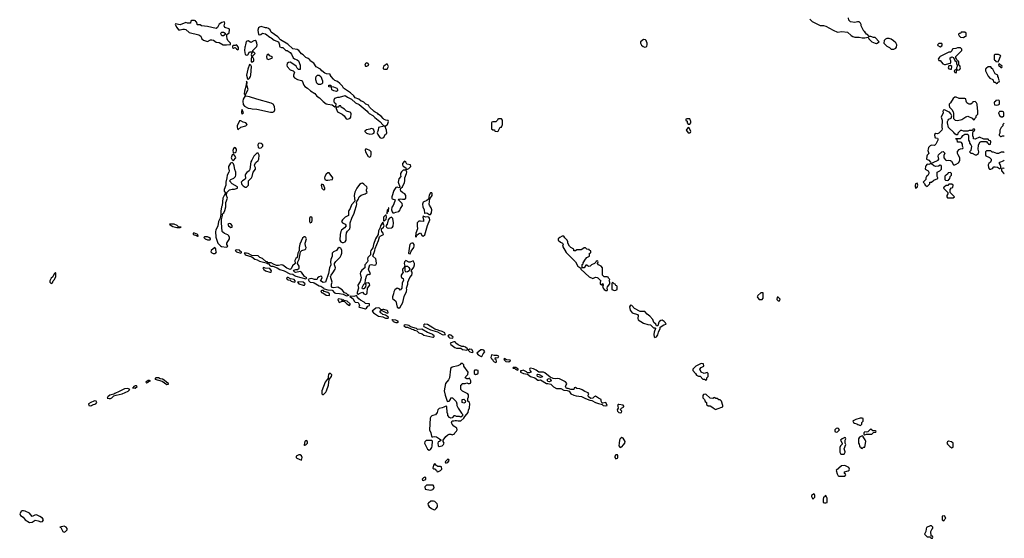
# Model space of a CAD drawing. Header units: inches. Extents: x 2380427 to 2580949, y 385907 to 546039.
# Tile 113 of 121: x 2554296 to 2567894, y 444114 to 451276. Entities that reach past the tile are written whole.
import ezdxf

# ---------------------------------------------------------------- set-up
doc = ezdxf.new("R2010")
doc.units = ezdxf.units.IN
doc.header["$MEASUREMENT"] = 0
for name, color, linetype in [('C5454', 7, 'Continuous'), ('C5455', 7, 'Continuous'), ('C5464', 7, 'Continuous'), ('C5465', 7, 'Continuous')]:
    doc.layers.add(name, color=color, linetype=linetype)

msp = doc.modelspace()

# ---------------------------------------------------------------- linework, layer by layer
at = {"layer": 'C5454', "color": 5, "elevation": 40}
for points in [[(2557358, 450000), (2557358, 449990), (2557370, 449972), (2557388, 449990), (2557384, 450000)], [(2557760, 450000), (2557770, 449998), (2557790, 449999), (2557792, 450000)], [(2558694, 450000), (2558751, 449970), (2558778, 449950), (2558807, 449907), (2558830, 449901), (2558862, 449918), (2558869, 449930), (2558875, 449975), (2558868, 449990), (2558859, 449999), (2558856, 450000)], [(2559106, 450000), (2559121, 449981), (2559172, 449952), (2559203, 449923), (2559272, 449872), (2559318, 449818), (2559330, 449811), (2559350, 449811), (2559370, 449822), (2559378, 449830), (2559388, 449870), (2559386, 449886), (2559351, 449889), (2559330, 449897), (2559314, 449910), (2559290, 449944), (2559250, 449969), (2559240, 449980), (2559206, 450000)], [(2560000, 446925), (2559991, 446931), (2559930, 446955), (2559850, 447001), (2559790, 446999), (2559775, 447010), (2559694, 447034), (2559671, 447051), (2559650, 447057), (2559620, 447060), (2559605, 447055), (2559602, 447050), (2559630, 447031), (2559650, 447028), (2559710, 447002), (2559737, 446997), (2559750, 446988), (2559779, 446979), (2559810, 446953), (2559856, 446936), (2559878, 446918), (2560000, 446894)], [(2560000, 447021), (2559963, 447043), (2559930, 447067), (2559890, 447073), (2559876, 447064), (2559871, 447050), (2559879, 447039), (2559970, 446991), (2560000, 446983)], [(2560000, 445809), (2559990, 445805), (2559972, 445790), (2559966, 445774), (2559954, 445614), (2559976, 445570), (2559984, 445524), (2559990, 445514), (2560000, 445516)], [(2560000, 444847), (2559913, 444847), (2559893, 444827), (2559894, 444794), (2559970, 444778), (2559990, 444782), (2560000, 444788)], [(2560000, 444628), (2559974, 444626), (2559941, 444600), (2559935, 444590), (2559939, 444570), (2559953, 444550), (2559984, 444524), (2560000, 444515)]]:
    msp.add_lwpolyline(points, dxfattribs=at)
for points in [[(2557330, 449878), (2557301, 449810), (2557298, 449790), (2557310, 449754), (2557348, 449790), (2557418, 449810), (2557438, 449830), (2557418, 449850), (2557381, 449861), (2557350, 449877)], [(2559150, 449774), (2559130, 449764), (2559084, 449756), (2559064, 449736), (2559062, 449730), (2559088, 449708), (2559130, 449695), (2559170, 449698), (2559188, 449710), (2559195, 449725), (2559182, 449762), (2559170, 449769)], [(2559330, 449806), (2559251, 449789), (2559246, 449750), (2559235, 449715), (2559243, 449690), (2559270, 449651), (2559290, 449638), (2559310, 449645), (2559325, 449655), (2559350, 449694), (2559362, 449698), (2559366, 449710), (2559362, 449750), (2559355, 449775), (2559342, 449802)], [(2557610, 449569), (2557596, 449564), (2557586, 449550), (2557591, 449511), (2557610, 449501), (2557630, 449505), (2557655, 449530), (2557655, 449550), (2557630, 449567)], [(2557270, 449509), (2557250, 449495), (2557239, 449470), (2557242, 449442), (2557250, 449436), (2557270, 449441), (2557284, 449450), (2557289, 449470), (2557289, 449490)], [(2557590, 449435), (2557570, 449434), (2557528, 449390), (2557504, 449336), (2557486, 449314), (2557473, 449207), (2557467, 449190), (2557434, 449166), (2557415, 449145), (2557410, 449130), (2557413, 449087), (2557408, 449072), (2557371, 449050), (2557356, 449030), (2557362, 449002), (2557381, 448981), (2557410, 448964), (2557430, 448965), (2557454, 448990), (2557455, 449050), (2557497, 449090), (2557507, 449110), (2557521, 449170), (2557552, 449210), (2557554, 449230), (2557542, 449250), (2557539, 449270), (2557556, 449304), (2557589, 449330), (2557598, 449350), (2557605, 449405)], [(2559090, 449488), (2559070, 449486), (2559065, 449475), (2559071, 449450), (2559108, 449388), (2559130, 449377), (2559145, 449390), (2559149, 449410), (2559148, 449450), (2559130, 449468)], [(2557230, 449304), (2557206, 449294), (2557182, 449250), (2557181, 449230), (2557191, 449189), (2557186, 449170), (2557161, 449130), (2557159, 449090), (2557141, 449030), (2557141, 448990), (2557121, 448930), (2557121, 448910), (2557132, 448890), (2557134, 448870), (2557123, 448857), (2557103, 448810), (2557091, 448710), (2557083, 448690), (2557072, 448632), (2557074, 448590), (2557065, 448535), (2557042, 448490), (2557034, 448430), (2557005, 448370), (2557001, 448350), (2557007, 448273), (2557031, 448190), (2557070, 448151), (2557083, 448143), (2557150, 448135), (2557162, 448138), (2557169, 448150), (2557159, 448170), (2557159, 448190), (2557192, 448248), (2557193, 448270), (2557184, 448290), (2557170, 448304), (2557125, 448325), (2557100, 448340), (2557093, 448353), (2557082, 448470), (2557082, 448518), (2557099, 448570), (2557095, 448590), (2557100, 448600), (2557114, 448610), (2557130, 448642), (2557141, 448690), (2557141, 448750), (2557164, 448810), (2557152, 448850), (2557159, 448890), (2557194, 448925), (2557230, 448935), (2557264, 448936), (2557306, 448950), (2557306, 448970), (2557230, 449007), (2557195, 449050), (2557212, 449068), (2557254, 449086), (2557275, 449110), (2557279, 449130), (2557279, 449170), (2557267, 449207), (2557260, 449260), (2557250, 449285)], [(2557250, 449418), (2557230, 449408), (2557216, 449370), (2557230, 449342), (2557250, 449331), (2557283, 449370), (2557272, 449392)], [(2559610, 449322), (2559581, 449290), (2559581, 449270), (2559590, 449252), (2559630, 449232), (2559633, 449213), (2559650, 449211), (2559670, 449223), (2559696, 449250), (2559694, 449270), (2559641, 449281), (2559628, 449310)], [(2558570, 449162), (2558550, 449161), (2558530, 449144), (2558508, 449110), (2558506, 449090), (2558511, 449071), (2558530, 449060), (2558550, 449059), (2558610, 449067), (2558618, 449070), (2558622, 449090)], [(2559630, 449206), (2559622, 449198), (2559590, 449197), (2559567, 449173), (2559556, 449150), (2559553, 449130), (2559558, 449110), (2559530, 449078), (2559522, 449030), (2559545, 448970), (2559540, 448960), (2559530, 448955), (2559510, 448962), (2559490, 448958), (2559465, 448915), (2559436, 448830), (2559436, 448810), (2559441, 448801), (2559482, 448790), (2559479, 448770), (2559454, 448710), (2559435, 448685), (2559433, 448650), (2559442, 448622), (2559451, 448611), (2559470, 448610), (2559490, 448620), (2559530, 448627), (2559549, 448650), (2559555, 448670), (2559584, 448710), (2559576, 448736), (2559539, 448779), (2559522, 448790), (2559530, 448798), (2559550, 448803), (2559584, 448796), (2559610, 448798), (2559628, 448812), (2559629, 448850), (2559614, 448870), (2559586, 448886), (2559561, 448910), (2559554, 448930), (2559558, 448950), (2559582, 448970), (2559611, 449029), (2559616, 449050), (2559617, 449090), (2559639, 449150), (2559641, 449170)], [(2558470, 449004), (2558461, 448990), (2558463, 448970), (2558471, 448950), (2558490, 448926), (2558509, 448931), (2558509, 448950), (2558490, 448997)], [(2559030, 449017), (2559010, 449015), (2558990, 448999), (2558950, 448950), (2558925, 448895), (2558916, 448850), (2558923, 448770), (2558880, 448720), (2558862, 448670), (2558841, 448639), (2558837, 448630), (2558839, 448570), (2558790, 448550), (2558752, 448510), (2558742, 448490), (2558752, 448472), (2558791, 448450), (2558803, 448430), (2558780, 448400), (2558739, 448370), (2558729, 448351), (2558721, 448310), (2558719, 448230), (2558729, 448209), (2558750, 448197), (2558770, 448197), (2558790, 448208), (2558804, 448230), (2558803, 448290), (2558808, 448332), (2558823, 448357), (2558857, 448390), (2558861, 448410), (2558861, 448470), (2558883, 448537), (2558917, 448603), (2558923, 448637), (2558949, 448710), (2558953, 448730), (2558949, 448751), (2558954, 448766), (2558970, 448791), (2558986, 448830), (2559010, 448855), (2559068, 448870), (2559095, 448890), (2559087, 448913), (2559086, 448930), (2559095, 448950), (2559089, 448970), (2559050, 449006)], [(2559987, 448887), (2559970, 448884), (2559950, 448854), (2559941, 448799), (2559921, 448780), (2559870, 448757), (2559860, 448730), (2559866, 448690), (2559884, 448650), (2559886, 448606), (2559890, 448602), (2559910, 448607), (2559930, 448604), (2559950, 448586), (2559970, 448587), (2559984, 448610), (2559987, 448650), (2559977, 448677), (2559954, 448714), (2559950, 448730), (2559960, 448800), (2559992, 448850), (2559992, 448872)], [(2559390, 448678), (2559385, 448655), (2559370, 448646), (2559365, 448605), (2559370, 448594), (2559376, 448624), (2559390, 448634), (2559396, 448676)], [(2558310, 448555), (2558299, 448530), (2558298, 448490), (2558310, 448472), (2558330, 448482), (2558336, 448504), (2558335, 448535), (2558330, 448548)], [(2559310, 448478), (2559281, 448430), (2559276, 448404), (2559250, 448358), (2559245, 448310), (2559210, 448249), (2559182, 448170), (2559173, 448127), (2559146, 448090), (2559139, 448070), (2559141, 448030), (2559106, 447990), (2559099, 447970), (2559104, 447950), (2559101, 447930), (2559063, 447890), (2559062, 447850), (2559023, 447817), (2559003, 447790), (2559000, 447770), (2559011, 447710), (2558999, 447661), (2558967, 447610), (2558974, 447570), (2558955, 447510), (2558957, 447497), (2558965, 447485), (2558970, 447485), (2558983, 447497), (2559030, 447512), (2559051, 447490), (2559070, 447482), (2559090, 447491), (2559096, 447504), (2559101, 447570), (2559132, 447610), (2559129, 447630), (2559110, 447644), (2559081, 447639), (2559072, 447628), (2559075, 447615), (2559071, 447589), (2559050, 447559), (2559030, 447558), (2559025, 447570), (2559029, 447589), (2559050, 447625), (2559069, 447631), (2559073, 447690), (2559090, 447750), (2559110, 447763), (2559130, 447758), (2559142, 447770), (2559121, 447801), (2559114, 447830), (2559130, 447892), (2559150, 447897), (2559195, 447885), (2559213, 447890), (2559224, 447910), (2559221, 447950), (2559213, 447973), (2559175, 448010), (2559202, 448090), (2559204, 448116), (2559250, 448225), (2559264, 448276), (2559274, 448286), (2559322, 448310), (2559314, 448330), (2559297, 448350), (2559293, 448370), (2559294, 448390), (2559319, 448410), (2559329, 448430), (2559319, 448450), (2559315, 448475)], [(2559350, 448578), (2559322, 448550), (2559319, 448519), (2559322, 448502), (2559330, 448492), (2559359, 448521), (2559364, 448550), (2559356, 448576)], [(2559430, 448549), (2559403, 448537), (2559386, 448514), (2559370, 448450), (2559355, 448430), (2559361, 448410), (2559370, 448403), (2559390, 448398), (2559430, 448402), (2559444, 448410), (2559454, 448425), (2559459, 448470), (2559451, 448531)], [(2559870, 448566), (2559865, 448550), (2559875, 448515), (2559872, 448488), (2559830, 448495), (2559810, 448492), (2559787, 448470), (2559784, 448430), (2559791, 448390), (2559768, 448330), (2559763, 448283), (2559770, 448272), (2559781, 448299), (2559802, 448318), (2559830, 448331), (2559850, 448299), (2559870, 448287), (2559893, 448307), (2559927, 448433), (2559959, 448510), (2559956, 448536), (2559947, 448547), (2559932, 448552), (2559907, 448547), (2559876, 448556)], [(2556366, 448454), (2556365, 448450), (2556370, 448442), (2556390, 448434), (2556410, 448419), (2556464, 448404), (2556510, 448406), (2556526, 448410), (2556490, 448416), (2556470, 448432), (2556430, 448452)], [(2557190, 448462), (2557181, 448459), (2557172, 448450), (2557178, 448430), (2557210, 448406), (2557229, 448411), (2557230, 448435), (2557210, 448456)], [(2556710, 448328), (2556694, 448326), (2556692, 448310), (2556737, 448297), (2556750, 448286), (2556766, 448290), (2556758, 448298), (2556755, 448310)], [(2556890, 448278), (2556850, 448277), (2556838, 448270), (2556858, 448250), (2556890, 448235), (2556923, 448237), (2556930, 448242), (2556933, 448247), (2556930, 448253), (2556909, 448270)], [(2558237, 448277), (2558223, 448277), (2558201, 448259), (2558164, 448176), (2558154, 448130), (2558157, 448083), (2558150, 448078), (2558136, 448050), (2558126, 447990), (2558110, 447977), (2558094, 447950), (2558101, 447910), (2558065, 447875), (2558043, 447837), (2558032, 447828), (2557985, 447845), (2557928, 447888), (2557910, 447892), (2557870, 447881), (2557843, 447883), (2557801, 447901), (2557770, 447919), (2557720, 447920), (2557718, 447930), (2557697, 447937), (2557650, 447978), (2557614, 447994), (2557590, 448015), (2557501, 448021), (2557450, 448049), (2557430, 448054), (2557394, 448050), (2557404, 448044), (2557410, 448027), (2557501, 448001), (2557543, 447970), (2557578, 447958), (2557610, 447939), (2557700, 447920), (2557710, 447914), (2557718, 447918), (2557714, 447910), (2557730, 447905), (2557755, 447875), (2557770, 447871), (2557794, 447874), (2557850, 447851), (2557890, 447824), (2557950, 447806), (2558025, 447765), (2558070, 447760), (2558090, 447745), (2558110, 447736), (2558250, 447698), (2558262, 447710), (2558229, 447729), (2558190, 447789), (2558170, 447797), (2558110, 447783), (2558095, 447790), (2558079, 447810), (2558084, 447816), (2558110, 447825), (2558132, 447828), (2558155, 447845), (2558156, 447870), (2558133, 447910), (2558137, 447930), (2558155, 447970), (2558174, 448070), (2558192, 448088), (2558238, 448102), (2558249, 448111), (2558254, 448130), (2558244, 448150), (2558237, 448190), (2558257, 448250), (2558250, 448269)], [(2556990, 448129), (2556939, 448090), (2556936, 448070), (2556950, 448055), (2556970, 448048), (2556990, 448047), (2557005, 448055), (2557014, 448070), (2557007, 448087), (2557005, 448110)], [(2557290, 448099), (2557272, 448090), (2557288, 448068), (2557350, 448054), (2557358, 448062), (2557358, 448070), (2557340, 448080), (2557331, 448091)], [(2558710, 448129), (2558690, 448115), (2558671, 448090), (2558630, 448070), (2558611, 448050), (2558613, 448010), (2558594, 447966), (2558588, 447932), (2558593, 447890), (2558574, 447850), (2558559, 447770), (2558518, 447650), (2558488, 447648), (2558449, 447670), (2558474, 447710), (2558468, 447728), (2558454, 447734), (2558430, 447724), (2558411, 447710), (2558405, 447695), (2558394, 447690), (2558367, 447687), (2558355, 447695), (2558330, 447701), (2558301, 447699), (2558282, 447690), (2558291, 447670), (2558310, 447651), (2558350, 447648), (2558362, 447642), (2558430, 447601), (2558454, 447594), (2558496, 447570), (2558501, 447561), (2558550, 447546), (2558610, 447543), (2558646, 447506), (2558659, 447499), (2558715, 447495), (2558764, 447484), (2558810, 447464), (2558830, 447466), (2558846, 447470), (2558830, 447475), (2558810, 447496), (2558782, 447502), (2558750, 447545), (2558715, 447570), (2558690, 447583), (2558630, 447575), (2558610, 447579), (2558601, 447590), (2558603, 447623), (2558612, 447650), (2558589, 447730), (2558596, 447750), (2558621, 447779), (2558652, 447830), (2558657, 447850), (2558644, 447890), (2558644, 447910), (2558663, 447937), (2558724, 447996), (2558738, 448022), (2558744, 448050), (2558745, 448090), (2558737, 448110), (2558730, 448122)], [(2559710, 448192), (2559697, 448183), (2559686, 448170), (2559679, 448150), (2559668, 448050), (2559670, 448045), (2559690, 448042), (2559702, 448078), (2559741, 448130), (2559744, 448150), (2559742, 448170), (2559729, 448190)], [(2559630, 447949), (2559611, 447930), (2559606, 447910), (2559613, 447873), (2559650, 447871), (2559670, 447854), (2559682, 447830), (2559680, 447820), (2559676, 447810), (2559650, 447793), (2559630, 447788), (2559619, 447810), (2559622, 447862), (2559610, 447868), (2559605, 447855), (2559583, 447830), (2559583, 447810), (2559592, 447790), (2559564, 447750), (2559565, 447725), (2559570, 447716), (2559590, 447702), (2559596, 447676), (2559578, 447642), (2559573, 447570), (2559550, 447542), (2559537, 447557), (2559510, 447569), (2559475, 447545), (2559462, 447518), (2559458, 447490), (2559445, 447450), (2559446, 447426), (2559490, 447390), (2559510, 447306), (2559530, 447294), (2559550, 447307), (2559586, 447370), (2559608, 447452), (2559639, 447521), (2559642, 447550), (2559639, 447570), (2559655, 447625), (2559655, 447650), (2559685, 447715), (2559711, 447750), (2559716, 447770), (2559715, 447790), (2559704, 447810), (2559740, 447860), (2559747, 447890), (2559748, 447910), (2559730, 447944), (2559689, 447929), (2559670, 447929)], [(2557667, 447853), (2557654, 447850), (2557661, 447830), (2557670, 447824), (2557692, 447810), (2557750, 447788), (2557769, 447791), (2557773, 447807), (2557750, 447841), (2557685, 447845)], [(2554790, 447786), (2554770, 447766), (2554753, 447727), (2554730, 447706), (2554712, 447670), (2554712, 447650), (2554720, 447640), (2554730, 447632), (2554750, 447642), (2554758, 447670), (2554775, 447690), (2554795, 447730), (2554795, 447770)], [(2557990, 447715), (2557982, 447710), (2557991, 447690), (2558003, 447683), (2558030, 447678), (2558046, 447666), (2558090, 447652), (2558102, 447658), (2558102, 447670), (2558088, 447690), (2558038, 447698), (2558006, 447714)], [(2558150, 447657), (2558132, 447650), (2558152, 447630), (2558210, 447611), (2558230, 447612), (2558239, 447630), (2558212, 447652)], [(2558490, 447538), (2558470, 447538), (2558454, 447530), (2558462, 447510), (2558483, 447503), (2558530, 447471), (2558570, 447468), (2558575, 447470), (2558575, 447490), (2558550, 447509), (2558502, 447522)], [(2558698, 447422), (2558692, 447410), (2558698, 447390), (2558710, 447372), (2558730, 447378), (2558748, 447390), (2558748, 447410)], [(2558770, 447406), (2558758, 447402), (2558754, 447390), (2558783, 447383), (2558815, 447350), (2558850, 447331), (2558859, 447341), (2558859, 447350), (2558817, 447390), (2558778, 447398)], [(2558950, 447466), (2558910, 447453), (2558864, 447456), (2558854, 447450), (2558867, 447447), (2558900, 447420), (2558915, 447390), (2558930, 447375), (2558971, 447371), (2558985, 447345), (2558988, 447330), (2558981, 447310), (2558985, 447305), (2559070, 447281), (2559084, 447290), (2559102, 447318), (2559128, 447330), (2559126, 447350), (2559070, 447357), (2559054, 447374), (2559002, 447402), (2558980, 447420), (2558955, 447450)], [(2559250, 447295), (2559214, 447290), (2559165, 447250), (2559181, 447230), (2559250, 447184), (2559310, 447171), (2559350, 447155), (2559370, 447152), (2559386, 447154), (2559388, 447170), (2559350, 447195), (2559310, 447204), (2559298, 447218), (2559278, 447230), (2559278, 447238), (2559268, 447250), (2559282, 447258), (2559286, 447270), (2559266, 447290)], [(2559310, 447275), (2559294, 447270), (2559298, 447258), (2559370, 447225), (2559386, 447230), (2559382, 447250), (2559370, 447259), (2559326, 447274)], [(2559447, 447133), (2559434, 447130), (2559445, 447125), (2559452, 447110), (2559490, 447095), (2559510, 447092), (2559528, 447110), (2559490, 447125)], [(2556214, 446330), (2556178, 446330), (2556161, 446310), (2556262, 446282), (2556330, 446237), (2556350, 446242), (2556352, 446250), (2556326, 446266), (2556290, 446297), (2556268, 446310), (2556238, 446318)], [(2558590, 446389), (2558570, 446389), (2558563, 446377), (2558555, 446350), (2558556, 446324), (2558516, 446270), (2558491, 446210), (2558471, 446150), (2558471, 446111), (2558481, 446101), (2558490, 446101), (2558526, 446130), (2558534, 446150), (2558559, 446230), (2558572, 446308), (2558603, 446350), (2558605, 446370)], [(2555790, 446182), (2555742, 446178), (2555670, 446140), (2555610, 446115), (2555597, 446103), (2555541, 446090), (2555513, 446070), (2555506, 446050), (2555530, 446043), (2555550, 446045), (2555570, 446055), (2555598, 446082), (2555627, 446093), (2555709, 446110), (2555792, 446148), (2555815, 446170)], [(2555910, 446221), (2555890, 446220), (2555871, 446210), (2555863, 446197), (2555852, 446190), (2555890, 446189), (2555918, 446210)], [(2556090, 446295), (2556070, 446294), (2556038, 446270), (2556050, 446263), (2556070, 446269), (2556080, 446280), (2556102, 446290)], [(2555330, 446013), (2555319, 446010), (2555277, 445990), (2555248, 445970), (2555249, 445949), (2555270, 445945), (2555290, 445949), (2555303, 445957), (2555347, 445970), (2555361, 445990), (2555353, 446010)], [(2558250, 445464), (2558236, 445450), (2558225, 445405), (2558230, 445394), (2558236, 445404), (2558250, 445406), (2558272, 445430), (2558273, 445450)], [(2559987, 445467), (2559910, 445464), (2559890, 445446), (2559888, 445430), (2559895, 445410), (2559930, 445345), (2559950, 445331), (2559970, 445342), (2559989, 445370), (2559994, 445386), (2559996, 445456)], [(2558150, 445269), (2558116, 445250), (2558114, 445230), (2558123, 445223), (2558190, 445194), (2558198, 445230), (2558190, 445253), (2558170, 445266)], [(2559890, 444958), (2559874, 444950), (2559854, 444930), (2559858, 444918), (2559870, 444914), (2559890, 444922), (2559906, 444930), (2559906, 444950)], [(2554350, 444494), (2554328, 444492), (2554315, 444485), (2554296, 444450), (2554305, 444430), (2554344, 444404), (2554370, 444371), (2554430, 444331), (2554470, 444336), (2554510, 444364), (2554550, 444356), (2554590, 444341), (2554610, 444346), (2554626, 444370), (2554612, 444390), (2554575, 444415), (2554530, 444438), (2554505, 444435), (2554470, 444415), (2554430, 444462), (2554371, 444489)], [(2554910, 444282), (2554852, 444270), (2554862, 444262), (2554890, 444210), (2554910, 444201), (2554930, 444208), (2554950, 444230), (2554951, 444250), (2554939, 444270)]]:
    msp.add_lwpolyline(points, close=True, dxfattribs=at)
at = {"layer": 'C5455', "color": 5, "elevation": 40}
for points in [[(2556710, 451266), (2556670, 451266), (2556658, 451262), (2556654, 451230), (2556650, 451226), (2556612, 451228), (2556590, 451235), (2556514, 451206), (2556450, 451218), (2556442, 451210), (2556466, 451166), (2556490, 451136), (2556510, 451135), (2556550, 451147), (2556570, 451145), (2556590, 451139), (2556638, 451098), (2556770, 451065), (2556799, 451050), (2556811, 451011), (2556833, 450993), (2556890, 450975), (2556930, 451000), (2556950, 451000), (2556972, 450992), (2557010, 450967), (2557050, 450959), (2557108, 450928), (2557150, 450927), (2557206, 450934), (2557208, 450950), (2557169, 450989), (2557162, 451010), (2557158, 451050), (2557158, 451070), (2557190, 451094), (2557194, 451134), (2557189, 451149), (2557127, 451167), (2557119, 451190), (2557129, 451230), (2557126, 451246), (2557090, 451237), (2557050, 451213), (2557030, 451168), (2557010, 451154), (2556890, 451181), (2556809, 451189), (2556790, 451206), (2556750, 451206), (2556746, 451210), (2556742, 451242), (2556727, 451247), (2556722, 451262)], [(2557090, 451055), (2557079, 451070), (2557074, 451090), (2557090, 451106), (2557110, 451105), (2557132, 451090), (2557134, 451070), (2557130, 451069), (2557110, 451055)], [(2557290, 450928), (2557270, 450918), (2557242, 450918), (2557234, 450910), (2557234, 450890), (2557250, 450885), (2557270, 450894), (2557290, 450872), (2557310, 450862), (2557318, 450870), (2557318, 450890), (2557300, 450920)], [(2557550, 450989), (2557530, 450985), (2557490, 450962), (2557450, 450982), (2557426, 450974), (2557413, 450927), (2557412, 450910), (2557405, 450895), (2557401, 450850), (2557410, 450794), (2557430, 450785), (2557449, 450791), (2557470, 450832), (2557510, 450834), (2557518, 450842), (2557518, 450850), (2557572, 450908), (2557576, 450930), (2557572, 450950), (2557560, 450980)], [(2557530, 450826), (2557510, 450826), (2557502, 450818), (2557494, 450790), (2557498, 450778), (2557510, 450774), (2557546, 450810)], [(2557730, 450798), (2557710, 450786), (2557705, 450770), (2557710, 450734), (2557730, 450726), (2557786, 450750), (2557782, 450762), (2557750, 450778)], [(2557470, 450658), (2557448, 450592), (2557428, 450510), (2557440, 450460), (2557450, 450451), (2557470, 450467), (2557484, 450490), (2557489, 450510), (2557497, 450630), (2557490, 450648)], [(2557510, 450766), (2557498, 450762), (2557492, 450730), (2557494, 450694), (2557510, 450692), (2557528, 450710), (2557528, 450730)], [(2559090, 450682), (2559072, 450670), (2559062, 450650), (2559073, 450633), (2559090, 450632), (2559110, 450645), (2559118, 450650), (2559108, 450670)], [(2559370, 450666), (2559342, 450650), (2559322, 450630), (2559314, 450610), (2559318, 450598), (2559333, 450593), (2559370, 450592), (2559389, 450630)], [(2557430, 450426), (2557426, 450370), (2557401, 450290), (2557398, 450250), (2557410, 450232), (2557453, 450310), (2557435, 450370), (2557438, 450410)], [(2558450, 450382), (2558423, 450383), (2558410, 450388), (2558400, 450400), (2558385, 450445), (2558384, 450470), (2558389, 450491), (2558408, 450512), (2558432, 450512), (2558456, 450490), (2558479, 450430), (2558480, 450400), (2558470, 450388)], [(2558670, 450284), (2558634, 450294), (2558607, 450307), (2558602, 450342), (2558567, 450347), (2558566, 450374), (2558592, 450370), (2558594, 450354), (2558629, 450351), (2558674, 450330), (2558687, 450310), (2558685, 450295)]]:
    msp.add_lwpolyline(points, close=True, dxfattribs=at)
for points in [[(2559206, 450000), (2559190, 450009), (2559129, 450070), (2559115, 450095), (2559078, 450110), (2559050, 450138), (2559030, 450148), (2559010, 450149), (2558980, 450180), (2558930, 450199), (2558910, 450224), (2558864, 450264), (2558770, 450329), (2558756, 450356), (2558716, 450396), (2558683, 450423), (2558650, 450435), (2558630, 450454), (2558599, 450490), (2558586, 450514), (2558586, 450526), (2558531, 450529), (2558510, 450539), (2558470, 450569), (2558452, 450592), (2558390, 450626), (2558357, 450677), (2558309, 450710), (2558301, 450721), (2558278, 450738), (2558250, 450754), (2558213, 450793), (2558190, 450804), (2558152, 450852), (2558130, 450863), (2558070, 450875), (2557998, 450938), (2557900, 451000), (2557859, 451039), (2557770, 451104), (2557755, 451135), (2557734, 451154), (2557710, 451165), (2557690, 451164), (2557630, 451181), (2557607, 451173), (2557596, 451164), (2557586, 451130), (2557594, 451070), (2557610, 451065), (2557626, 451070), (2557650, 451091), (2557670, 451086), (2557690, 451079), (2557750, 451035), (2557770, 451027), (2557810, 450991), (2557870, 450971), (2557885, 450930), (2557882, 450910), (2557890, 450902), (2557910, 450891), (2557930, 450891), (2557971, 450851), (2557992, 450850), (2558030, 450825), (2558050, 450802), (2558071, 450750), (2558090, 450735), (2558130, 450721), (2558145, 450710), (2558171, 450650), (2558170, 450588), (2558147, 450587), (2558130, 450606), (2558115, 450635), (2558098, 450650), (2558030, 450689), (2558010, 450684), (2557991, 450670), (2557987, 450650), (2557991, 450630), (2558030, 450585), (2558074, 450570), (2558093, 450553), (2558076, 450510), (2558079, 450490), (2558090, 450471), (2558132, 450450), (2558190, 450438), (2558198, 450430), (2558221, 450370), (2558233, 450353), (2558270, 450330), (2558313, 450293), (2558370, 450255), (2558400, 450220), (2558438, 450198), (2558487, 450147), (2558530, 450116), (2558550, 450108), (2558610, 450102), (2558650, 450074), (2558662, 450078), (2558666, 450110), (2558646, 450130), (2558638, 450150), (2558638, 450170), (2558647, 450193), (2558690, 450205), (2558715, 450205), (2558790, 450231), (2558825, 450205), (2558878, 450178), (2558936, 450130), (2558984, 450104), (2559094, 450014), (2559106, 450000)], [(2557792, 450000), (2557810, 450007), (2557819, 450030), (2557815, 450075), (2557795, 450110), (2557770, 450124), (2557570, 450179), (2557472, 450212), (2557418, 450218), (2557410, 450226), (2557383, 450177), (2557376, 450150), (2557383, 450103), (2557402, 450082), (2557450, 450052), (2557489, 450051), (2557505, 450045), (2557570, 450039), (2557760, 450000)], [(2557384, 450000), (2557370, 450038), (2557362, 450030), (2557358, 450010), (2557358, 450000)], [(2558856, 450000), (2558810, 450014), (2558781, 450041), (2558738, 450070), (2558730, 450086), (2558710, 450086), (2558694, 450070), (2558672, 450068), (2558664, 450056), (2558665, 450050), (2558685, 450005), (2558694, 450000)]]:
    msp.add_lwpolyline(points, dxfattribs=at)
at = {"layer": 'C5464', "color": 5, "elevation": 40}
for points in [[(2567049, 450000), (2567051, 449990), (2567023, 449930), (2567038, 449890), (2567038, 449850), (2567031, 449830), (2567032, 449790), (2567038, 449770), (2567031, 449750), (2566990, 449708), (2566970, 449702), (2566950, 449704), (2566931, 449690), (2566934, 449650), (2566944, 449644), (2566970, 449642), (2566978, 449630), (2566976, 449610), (2566950, 449558), (2566937, 449543), (2566930, 449539), (2566890, 449541), (2566870, 449533), (2566849, 449511), (2566841, 449490), (2566839, 449470), (2566854, 449430), (2566830, 449406), (2566825, 449390), (2566822, 449350), (2566850, 449334), (2566874, 449310), (2566878, 449298), (2566890, 449294), (2566910, 449302), (2566982, 449338), (2566989, 449350), (2566982, 449390), (2566986, 449410), (2567030, 449452), (2567050, 449454), (2567071, 449431), (2567060, 449400), (2567058, 449370), (2567080, 449340), (2567090, 449332), (2567130, 449338), (2567152, 449332), (2567164, 449324), (2567193, 449273), (2567210, 449272), (2567230, 449282), (2567260, 449300), (2567278, 449330), (2567278, 449370), (2567255, 449410), (2567249, 449430), (2567250, 449454), (2567270, 449482), (2567288, 449492), (2567322, 449498), (2567326, 449510), (2567318, 449530), (2567316, 449556), (2567302, 449582), (2567290, 449586), (2567250, 449586), (2567246, 449590), (2567242, 449622), (2567230, 449626), (2567227, 449633), (2567290, 449634), (2567310, 449654), (2567323, 449677), (2567347, 449693), (2567390, 449694), (2567402, 449670), (2567402, 449610), (2567414, 449590), (2567414, 449570), (2567434, 449550), (2567442, 449530), (2567434, 449470), (2567414, 449450), (2567430, 449434), (2567450, 449434), (2567490, 449412), (2567510, 449412), (2567538, 449430), (2567542, 449450), (2567535, 449490), (2567536, 449544), (2567556, 449584), (2567573, 449593), (2567650, 449594), (2567658, 449578), (2567673, 449573), (2567678, 449558), (2567690, 449554), (2567702, 449558), (2567706, 449590), (2567702, 449602), (2567687, 449607), (2567670, 449626), (2567610, 449626), (2567550, 449655), (2567490, 449628), (2567469, 449629), (2567467, 449647), (2567458, 449670), (2567458, 449710), (2567466, 449734), (2567486, 449750), (2567482, 449762), (2567470, 449766), (2567458, 449762), (2567454, 449746), (2567410, 449746), (2567390, 449738), (2567330, 449738), (2567310, 449746), (2567290, 449746), (2567254, 449710), (2567250, 449686), (2567230, 449686), (2567210, 449698), (2567197, 449717), (2567125, 449785), (2567108, 449850), (2567108, 449870), (2567118, 449890), (2567130, 449902), (2567162, 449918), (2567168, 449950), (2567155, 449975), (2567137, 449997), (2567131, 450000)], [(2567187, 450000), (2567192, 449990), (2567194, 449910), (2567214, 449890), (2567250, 449885), (2567310, 449898), (2567365, 449935), (2567390, 449942), (2567450, 449914), (2567470, 449894), (2567482, 449898), (2567486, 449910), (2567506, 449930), (2567508, 449950), (2567528, 449970), (2567527, 450000)], [(2567824, 450000), (2567814, 449990), (2567830, 449954), (2567850, 449934), (2567870, 449934), (2567886, 449950), (2567886, 449990), (2567883, 450000)], [(2567891, 449845), (2567874, 449830), (2567872, 449808), (2567850, 449786), (2567832, 449750), (2567832, 449708), (2567822, 449690), (2567822, 449682), (2567842, 449662), (2567850, 449662), (2567870, 449674), (2567890, 449674), (2567892, 449673)], [(2567710, 449466), (2567650, 449466), (2567634, 449450), (2567634, 449410), (2567638, 449398), (2567690, 449374), (2567714, 449350), (2567714, 449330), (2567702, 449310), (2567682, 449290), (2567672, 449270), (2567674, 449230), (2567690, 449214), (2567710, 449212), (2567730, 449222), (2567750, 449242), (2567770, 449245), (2567800, 449240), (2567830, 449222), (2567838, 449222), (2567846, 449230), (2567846, 449250), (2567836, 449276), (2567826, 449290), (2567826, 449310), (2567847, 449313), (2567870, 449322), (2567886, 449330), (2567894, 449338)], [(2567893, 449442), (2567887, 449447), (2567850, 449448), (2567812, 449428), (2567790, 449428), (2567747, 449447), (2567728, 449448), (2567710, 449466)], [(2567894, 449222), (2567890, 449226), (2567858, 449222), (2567854, 449210), (2567854, 449190), (2567890, 449154), (2567894, 449154)], [(2560000, 446983), (2560065, 446965), (2560132, 446930), (2560150, 446925), (2560170, 446927), (2560178, 446930), (2560173, 446933), (2560169, 446950), (2560130, 446972), (2560083, 446983), (2560075, 446990), (2560030, 447004), (2560000, 447021)], [(2560000, 446894), (2560010, 446892), (2560019, 446901), (2560019, 446910), (2560000, 446925)], [(2560000, 445516), (2560030, 445521), (2560054, 445514), (2560094, 445490), (2560113, 445473), (2560113, 445467), (2560094, 445450), (2560074, 445446), (2560072, 445430), (2560074, 445390), (2560090, 445382), (2560110, 445386), (2560130, 445392), (2560148, 445410), (2560158, 445430), (2560146, 445450), (2560146, 445470), (2560182, 445518), (2560210, 445542), (2560229, 445551), (2560251, 445551), (2560270, 445542), (2560302, 445558), (2560306, 445570), (2560330, 445594), (2560338, 445610), (2560335, 445635), (2560290, 445662), (2560268, 445690), (2560258, 445710), (2560270, 445734), (2560290, 445734), (2560310, 445742), (2560330, 445742), (2560350, 445734), (2560390, 445734), (2560430, 445774), (2560442, 445798), (2560450, 445802), (2560489, 445850), (2560495, 445885), (2560510, 445914), (2560515, 445970), (2560508, 445990), (2560486, 446010), (2560487, 446047), (2560495, 446070), (2560496, 446096), (2560486, 446110), (2560410, 446146), (2560388, 446170), (2560388, 446230), (2560402, 446238), (2560406, 446250), (2560450, 446254), (2560470, 446262), (2560490, 446254), (2560510, 446254), (2560522, 446258), (2560526, 446270), (2560526, 446290), (2560510, 446326), (2560490, 446318), (2560470, 446318), (2560448, 446328), (2560458, 446350), (2560484, 446376), (2560489, 446410), (2560429, 446490), (2560428, 446508), (2560410, 446526), (2560390, 446526), (2560384, 446516), (2560346, 446494), (2560270, 446479), (2560250, 446462), (2560244, 446450), (2560231, 446329), (2560219, 446301), (2560175, 446250), (2560157, 446150), (2560170, 446092), (2560202, 446010), (2560210, 446002), (2560226, 446010), (2560246, 446030), (2560250, 446052), (2560272, 446052), (2560304, 446024), (2560322, 446002), (2560332, 445970), (2560332, 445950), (2560352, 445910), (2560400, 445840), (2560412, 445830), (2560413, 445807), (2560390, 445786), (2560370, 445798), (2560330, 445798), (2560310, 445806), (2560290, 445806), (2560270, 445778), (2560250, 445775), (2560230, 445784), (2560209, 445810), (2560208, 445830), (2560198, 445850), (2560195, 445930), (2560190, 445938), (2560170, 445935), (2560156, 445924), (2560130, 445915), (2560090, 445908), (2560072, 445890), (2560061, 445850), (2560039, 445821), (2560000, 445809)], [(2560000, 444788), (2560008, 444792), (2560018, 444810), (2560016, 444836), (2560007, 444847), (2560000, 444847)], [(2560000, 444515), (2560010, 444510), (2560030, 444508), (2560050, 444524), (2560064, 444550), (2560067, 444570), (2560061, 444590), (2560030, 444621), (2560009, 444629), (2560000, 444628)]]:
    msp.add_lwpolyline(points, dxfattribs=at)
for points in [[(2560950, 449906), (2560910, 449906), (2560898, 449902), (2560894, 449890), (2560870, 449866), (2560830, 449866), (2560818, 449862), (2560814, 449850), (2560814, 449770), (2560830, 449754), (2560853, 449753), (2560858, 449738), (2560890, 449734), (2560902, 449738), (2560930, 449794), (2560950, 449794), (2560966, 449830), (2560966, 449890)], [(2563550, 449906), (2563510, 449906), (2563498, 449902), (2563494, 449890), (2563513, 449873), (2563514, 449850), (2563530, 449834), (2563550, 449834), (2563566, 449850), (2563566, 449870)], [(2563530, 449786), (2563510, 449766), (2563502, 449750), (2563504, 449744), (2563530, 449714), (2563550, 449714), (2563562, 449718), (2563566, 449730), (2563542, 449782)], [(2566890, 449286), (2566870, 449286), (2566850, 449278), (2566830, 449279), (2566810, 449259), (2566805, 449250), (2566802, 449210), (2566842, 449190), (2566852, 449170), (2566854, 449150), (2566837, 449123), (2566822, 449110), (2566812, 449090), (2566812, 449068), (2566774, 449030), (2566793, 449013), (2566802, 448990), (2566830, 448974), (2566866, 449010), (2566867, 449033), (2566890, 449034), (2566920, 449060), (2566976, 449084), (2566978, 449090), (2566968, 449110), (2566968, 449172), (2567006, 449190), (2567026, 449210), (2567027, 449247), (2567022, 449262), (2567010, 449266), (2566985, 449255), (2566950, 449249), (2566920, 449260)], [(2567150, 449166), (2567118, 449162), (2567113, 449147), (2567093, 449127), (2567078, 449122), (2567074, 449110), (2567074, 449070), (2567082, 449062), (2567110, 449054), (2567122, 449058), (2567127, 449073), (2567142, 449078), (2567146, 449110), (2567166, 449130), (2567166, 449150)], [(2566690, 449018), (2566670, 449009), (2566662, 448990), (2566661, 448970), (2566670, 448951), (2566690, 448961), (2566699, 448990)], [(2567170, 449006), (2567130, 449006), (2567113, 448987), (2567090, 448986), (2567070, 448966), (2567058, 448962), (2567054, 448950), (2567114, 448890), (2567114, 448870), (2567102, 448850), (2567102, 448830), (2567110, 448814), (2567190, 448814), (2567206, 448830), (2567146, 448890), (2567146, 448930), (2567167, 448953), (2567182, 448958), (2567186, 448990)], [(2561790, 448288), (2561754, 448270), (2561734, 448250), (2561734, 448230), (2561764, 448204), (2561794, 448190), (2561802, 448170), (2561794, 448150), (2561841, 448061), (2561972, 447930), (2562005, 447870), (2562044, 447844), (2562046, 447830), (2562163, 447723), (2562210, 447703), (2562250, 447722), (2562270, 447718), (2562282, 447710), (2562322, 447670), (2562314, 447650), (2562314, 447630), (2562330, 447614), (2562342, 447618), (2562350, 447634), (2562354, 447610), (2562345, 447595), (2562355, 447570), (2562370, 447551), (2562390, 447536), (2562410, 447534), (2562415, 447545), (2562409, 447569), (2562414, 447586), (2562448, 447630), (2562448, 447650), (2562438, 447670), (2562446, 447690), (2562427, 447707), (2562422, 447722), (2562410, 447726), (2562370, 447726), (2562347, 447747), (2562346, 447850), (2562326, 447870), (2562288, 447890), (2562278, 447910), (2562286, 447930), (2562282, 447942), (2562270, 447946), (2562258, 447942), (2562253, 447927), (2562234, 447910), (2562194, 447890), (2562174, 447870), (2562150, 447869), (2562130, 447888), (2562113, 447887), (2562091, 447849), (2562066, 447850), (2562062, 447862), (2562066, 447894), (2562076, 447904), (2562080, 447920), (2562109, 447971), (2562130, 447992), (2562166, 448010), (2562166, 448050), (2562182, 448058), (2562186, 448070), (2562182, 448082), (2562167, 448087), (2562162, 448102), (2562128, 448108), (2562110, 448126), (2562090, 448126), (2562074, 448110), (2562050, 448098), (2561990, 448098), (2561970, 448086), (2561950, 448086), (2561948, 448108), (2561908, 448130), (2561888, 448150), (2561868, 448188), (2561868, 448210), (2561858, 448230), (2561823, 448263), (2561810, 448286)], [(2562490, 447646), (2562478, 447642), (2562474, 447630), (2562474, 447550), (2562510, 447534), (2562530, 447542), (2562546, 447550), (2562546, 447590), (2562542, 447602), (2562527, 447607), (2562522, 447622), (2562507, 447627)], [(2564530, 447506), (2564490, 447466), (2564482, 447450), (2564490, 447434), (2564510, 447414), (2564550, 447414), (2564566, 447430), (2564566, 447490), (2564562, 447502)], [(2564770, 447446), (2564758, 447442), (2564754, 447410), (2564770, 447394), (2564790, 447394), (2564796, 447404), (2564798, 447418)], [(2562730, 447335), (2562719, 447310), (2562726, 447266), (2562754, 447230), (2562830, 447205), (2562836, 447190), (2562831, 447150), (2562839, 447130), (2562910, 447085), (2562970, 447067), (2563010, 447061), (2563050, 447022), (2563070, 447022), (2563077, 447017), (2563078, 447010), (2563059, 446961), (2563056, 446930), (2563058, 446898), (2563070, 446886), (2563090, 446897), (2563110, 446926), (2563118, 446962), (2563141, 447010), (2563142, 447030), (2563190, 447063), (2563226, 447070), (2563218, 447078), (2563215, 447090), (2563195, 447110), (2563170, 447125), (2563150, 447121), (2563131, 447110), (2563122, 447098), (2563110, 447046), (2563090, 447046), (2563082, 447070), (2563055, 447095), (2563038, 447138), (2563000, 447180), (2562962, 447210), (2562930, 447248), (2562866, 447246), (2562789, 447289), (2562750, 447329)], [(2560230, 446924), (2560211, 446910), (2560221, 446890), (2560230, 446882), (2560270, 446879), (2560279, 446881), (2560284, 446890), (2560250, 446921)], [(2560290, 446829), (2560242, 446810), (2560251, 446790), (2560307, 446747), (2560330, 446740), (2560390, 446738), (2560410, 446722), (2560470, 446712), (2560479, 446721), (2560479, 446730), (2560452, 446752), (2560430, 446764), (2560403, 446763), (2560350, 446787), (2560321, 446810), (2560309, 446829)], [(2560510, 446724), (2560491, 446710), (2560512, 446690), (2560550, 446681), (2560559, 446690), (2560542, 446722)], [(2560690, 446716), (2560666, 446715), (2560611, 446670), (2560630, 446647), (2560670, 446627), (2560684, 446636), (2560697, 446663), (2560718, 446690), (2560708, 446710)], [(2560810, 446646), (2560805, 446610), (2560810, 446594), (2560826, 446586), (2560831, 446570), (2560847, 446550), (2560870, 446544), (2560882, 446550), (2560882, 446558), (2560877, 446577), (2560864, 446590), (2560866, 446610), (2560885, 446605), (2560906, 446610), (2560914, 446630), (2560890, 446639), (2560850, 446639)], [(2560990, 446598), (2560982, 446590), (2560990, 446574), (2561010, 446554), (2561050, 446552), (2561070, 446565), (2561075, 446570), (2561070, 446573), (2561020, 446580)], [(2560610, 446438), (2560582, 446438), (2560574, 446430), (2560574, 446390), (2560590, 446374), (2560610, 446382), (2560627, 446393), (2560626, 446430)], [(2561155, 446475), (2561110, 446474), (2561105, 446470), (2561110, 446465), (2561130, 446462), (2561142, 446450), (2561170, 446438), (2561179, 446441), (2561182, 446450), (2561163, 446463)], [(2561350, 446462), (2561342, 446458), (2561338, 446450), (2561347, 446427), (2561362, 446410), (2561330, 446399), (2561310, 446399), (2561294, 446415), (2561250, 446435), (2561226, 446426), (2561214, 446426), (2561212, 446410), (2561252, 446390), (2561310, 446381), (2561350, 446348), (2561411, 446331), (2561450, 446298), (2561470, 446296), (2561490, 446301), (2561570, 446251), (2561592, 446252), (2561630, 446241), (2561670, 446208), (2561710, 446184), (2561770, 446182), (2561810, 446161), (2561857, 446157), (2561884, 446144), (2561910, 446111), (2561951, 446090), (2561981, 446081), (2562053, 446073), (2562110, 446043), (2562170, 446021), (2562197, 446017), (2562250, 445989), (2562290, 445974), (2562328, 445968), (2562342, 445962), (2562352, 445950), (2562390, 445943), (2562409, 445950), (2562390, 445989), (2562350, 445979), (2562341, 445981), (2562325, 446010), (2562328, 446030), (2562289, 446050), (2562250, 446077), (2562232, 446070), (2562212, 446050), (2562186, 446046), (2562150, 446070), (2562147, 446093), (2562155, 446110), (2562145, 446125), (2562101, 446141), (2562064, 446164), (2562030, 446176), (2561990, 446182), (2561970, 446196), (2561952, 446190), (2561951, 446169), (2561909, 446169), (2561870, 446184), (2561850, 446184), (2561834, 446210), (2561853, 446250), (2561833, 446273), (2561750, 446318), (2561730, 446322), (2561690, 446316), (2561663, 446323), (2561621, 446341), (2561550, 446398), (2561530, 446407), (2561468, 446408), (2561430, 446437), (2561390, 446455)], [(2563710, 446526), (2563634, 446490), (2563592, 446450), (2563592, 446430), (2563631, 446391), (2563645, 446365), (2563670, 446352), (2563692, 446352), (2563730, 446314), (2563753, 446313), (2563770, 446294), (2563786, 446310), (2563786, 446330), (2563806, 446350), (2563806, 446390), (2563790, 446406), (2563750, 446388), (2563708, 446410), (2563688, 446452), (2563707, 446473), (2563746, 446490), (2563742, 446522)], [(2561490, 446335), (2561449, 446349), (2561445, 446365), (2561438, 446370), (2561442, 446378), (2561450, 446382), (2561470, 446378), (2561510, 446355), (2561516, 446350), (2561510, 446338)], [(2561610, 446274), (2561590, 446279), (2561584, 446290), (2561584, 446310), (2561610, 446321), (2561618, 446318), (2561634, 446294), (2561630, 446284)], [(2560430, 445978), (2560406, 445990), (2560407, 446033), (2560430, 446034), (2560453, 446013), (2560450, 445988)], [(2563770, 446106), (2563738, 446102), (2563733, 446087), (2563733, 446053), (2563752, 446032), (2563765, 446005), (2563782, 445990), (2563782, 445962), (2563804, 445944), (2563830, 445942), (2563870, 445922), (2563890, 445902), (2563910, 445894), (2563930, 445902), (2564006, 445930), (2564008, 445950), (2563990, 446006), (2563970, 446026), (2563950, 446026), (2563930, 446046), (2563910, 446046), (2563896, 446056), (2563890, 446058), (2563867, 446047), (2563830, 446048)], [(2562570, 445964), (2562560, 445960), (2562551, 445950), (2562558, 445938), (2562563, 445910), (2562546, 445890), (2562551, 445870), (2562570, 445851), (2562590, 445848), (2562609, 445851), (2562612, 445868), (2562593, 445890), (2562597, 445903), (2562607, 445913), (2562639, 445930), (2562638, 445938), (2562632, 445952)], [(2565930, 445775), (2565905, 445775), (2565845, 445755), (2565805, 445735), (2565802, 445730), (2565810, 445714), (2565824, 445704), (2565856, 445696), (2565870, 445685), (2565910, 445674), (2565926, 445690), (2565928, 445712), (2565947, 445733), (2565946, 445770)], [(2565590, 445635), (2565574, 445630), (2565554, 445610), (2565554, 445590), (2565570, 445582), (2565590, 445585), (2565618, 445610), (2565606, 445630)], [(2566050, 445626), (2566010, 445586), (2565990, 445578), (2565970, 445586), (2565954, 445570), (2565954, 445550), (2565962, 445542), (2565970, 445542), (2565990, 445554), (2566067, 445553), (2566090, 445574), (2566122, 445578), (2566126, 445590), (2566110, 445598), (2566080, 445600), (2566056, 445616)], [(2562610, 445505), (2562588, 445490), (2562579, 445470), (2562573, 445430), (2562571, 445390), (2562590, 445366), (2562610, 445379), (2562635, 445405), (2562652, 445428), (2562658, 445450), (2562630, 445499)], [(2565690, 445506), (2565654, 445490), (2565634, 445470), (2565654, 445430), (2565653, 445413), (2565632, 445390), (2565622, 445370), (2565624, 445304), (2565638, 445278), (2565670, 445274), (2565682, 445278), (2565696, 445304), (2565698, 445310), (2565682, 445350), (2565708, 445410), (2565698, 445430), (2565698, 445470), (2565706, 445490), (2565702, 445502)], [(2565930, 445528), (2565894, 445510), (2565882, 445490), (2565882, 445430), (2565892, 445412), (2565893, 445393), (2565898, 445378), (2565910, 445374), (2565918, 445358), (2565930, 445354), (2565948, 445372), (2565970, 445374), (2565982, 445450), (2565974, 445474), (2565946, 445514), (2565946, 445526)], [(2567124, 445456), (2567110, 445446), (2567102, 445430), (2567110, 445414), (2567141, 445381), (2567170, 445362), (2567187, 445373), (2567187, 445427), (2567167, 445447)], [(2562530, 445269), (2562516, 445250), (2562516, 445230), (2562530, 445211), (2562550, 445221), (2562556, 445230), (2562556, 445256), (2562550, 445268)], [(2560030, 445146), (2560010, 445126), (2560004, 445084), (2560010, 445074), (2560033, 445073), (2560038, 445058), (2560053, 445053), (2560058, 445038), (2560070, 445034), (2560090, 445042), (2560106, 445050), (2560126, 445070), (2560122, 445102), (2560110, 445106), (2560070, 445106), (2560043, 445123)], [(2560210, 445206), (2560174, 445170), (2560178, 445158), (2560190, 445154), (2560210, 445162), (2560226, 445190), (2560222, 445202)], [(2565690, 445118), (2565644, 445116), (2565574, 445050), (2565585, 445005), (2565598, 444978), (2565610, 444974), (2565690, 444974), (2565706, 444990), (2565702, 445002), (2565687, 445007), (2565686, 445030), (2565736, 445044), (2565750, 445054), (2565758, 445070), (2565746, 445090)], [(2565270, 444726), (2565244, 444716), (2565233, 444707), (2565232, 444690), (2565250, 444654), (2565276, 444684), (2565278, 444710)], [(2565430, 444706), (2565418, 444702), (2565413, 444687), (2565398, 444682), (2565392, 444650), (2565394, 444610), (2565410, 444602), (2565430, 444602), (2565446, 444610), (2565446, 444670)], [(2567070, 444426), (2567038, 444422), (2567034, 444410), (2567034, 444370), (2567050, 444354), (2567062, 444358), (2567067, 444373), (2567086, 444390)], [(2566890, 444286), (2566870, 444286), (2566818, 444262), (2566813, 444247), (2566812, 444210), (2566794, 444170), (2566830, 444134), (2566874, 444134), (2566878, 444118), (2566890, 444114), (2566902, 444118), (2566906, 444130), (2566902, 444142), (2566886, 444146), (2566878, 444210), (2566896, 444244), (2566906, 444250), (2566906, 444270)]]:
    msp.add_lwpolyline(points, close=True, dxfattribs=at)
at = {"layer": 'C5465', "color": 5, "elevation": 40}
for points in [[(2565210, 451282), (2565243, 451250), (2565350, 451194), (2565395, 451195), (2565430, 451188), (2565530, 451130), (2565590, 451106), (2565651, 451111), (2565730, 451102), (2565778, 451058), (2565803, 451043), (2565830, 451035), (2565890, 451036), (2565930, 451027), (2565970, 451026), (2566014, 451034), (2566022, 451010), (2566066, 450970), (2566110, 450951), (2566130, 450948), (2566168, 450970), (2566110, 451028), (2566089, 451029), (2566050, 451046), (2566026, 451046), (2566006, 451070), (2565990, 451078), (2565970, 451108), (2565956, 451116), (2565948, 451128), (2565918, 451190), (2565918, 451210), (2565910, 451226), (2565890, 451246), (2565866, 451246), (2565830, 451235), (2565770, 451248), (2565746, 451270), (2565742, 451302)], [(2567527, 450000), (2567526, 450070), (2567518, 450090), (2567518, 450110), (2567510, 450126), (2567490, 450146), (2567458, 450142), (2567454, 450130), (2567434, 450110), (2567410, 450108), (2567390, 450118), (2567378, 450130), (2567368, 450150), (2567362, 450182), (2567347, 450187), (2567270, 450188), (2567230, 450206), (2567210, 450206), (2567190, 450186), (2567151, 450129), (2567132, 450110), (2567131, 450090), (2567138, 450070), (2567172, 450030), (2567187, 450000)], [(2567131, 450000), (2567070, 450029), (2567052, 450028), (2567047, 450010), (2567049, 450000)], [(2567883, 450000), (2567882, 450002), (2567870, 450006), (2567830, 450006), (2567824, 450000)]]:
    msp.add_lwpolyline(points, dxfattribs=at)
for points in [[(2567350, 451106), (2567310, 451106), (2567298, 451102), (2567290, 451086), (2567270, 451086), (2567264, 451076), (2567262, 451070), (2567270, 451054), (2567290, 451034), (2567330, 451032), (2567350, 451042), (2567366, 451050), (2567368, 451070), (2567366, 451090)], [(2562910, 451002), (2562872, 450970), (2562871, 450950), (2562885, 450925), (2562906, 450906), (2562930, 450898), (2562950, 450902), (2562958, 450910), (2562962, 450930), (2562962, 450950), (2562955, 450975), (2562949, 450989), (2562938, 450998)], [(2566270, 451018), (2566252, 451008), (2566233, 450987), (2566232, 450950), (2566270, 450911), (2566310, 450891), (2566330, 450871), (2566370, 450867), (2566397, 450883), (2566405, 450895), (2566409, 450930), (2566397, 450957), (2566366, 450986), (2566330, 451009), (2566304, 451016)], [(2567030, 450946), (2566990, 450946), (2566974, 450930), (2566978, 450918), (2567010, 450902), (2567030, 450914), (2567038, 450930), (2567036, 450936)], [(2567290, 450886), (2567250, 450886), (2567224, 450876), (2567190, 450875), (2567174, 450870), (2567170, 450846), (2567153, 450827), (2567130, 450826), (2567110, 450818), (2567010, 450768), (2567000, 450760), (2566982, 450730), (2566990, 450714), (2567010, 450712), (2567047, 450667), (2567070, 450656), (2567083, 450657), (2567130, 450672), (2567150, 450674), (2567158, 450690), (2567158, 450710), (2567148, 450728), (2567148, 450750), (2567170, 450762), (2567193, 450753), (2567210, 450714), (2567234, 450694), (2567234, 450670), (2567242, 450650), (2567242, 450630), (2567232, 450610), (2567238, 450582), (2567230, 450586), (2567202, 450570), (2567210, 450545), (2567230, 450542), (2567235, 450550), (2567240, 450580), (2567270, 450585), (2567278, 450590), (2567288, 450610), (2567278, 450638), (2567266, 450650), (2567266, 450690), (2567262, 450702), (2567246, 450706), (2567236, 450736), (2567226, 450750), (2567226, 450770), (2567306, 450850), (2567306, 450870)], [(2567764, 450796), (2567753, 450787), (2567754, 450730), (2567758, 450718), (2567773, 450713), (2567778, 450698), (2567810, 450694), (2567830, 450734), (2567838, 450762), (2567846, 450770), (2567842, 450782), (2567815, 450795)], [(2567830, 450666), (2567818, 450662), (2567814, 450650), (2567850, 450614), (2567862, 450618), (2567866, 450630), (2567862, 450642), (2567846, 450646)], [(2567150, 450642), (2567130, 450638), (2567121, 450610), (2567130, 450598), (2567150, 450591), (2567167, 450593), (2567168, 450630)], [(2567710, 450626), (2567670, 450626), (2567650, 450606), (2567638, 450602), (2567634, 450590), (2567634, 450570), (2567670, 450494), (2567694, 450470), (2567734, 450450), (2567750, 450414), (2567770, 450414), (2567790, 450394), (2567802, 450398), (2567807, 450413), (2567822, 450418), (2567826, 450430), (2567818, 450450), (2567816, 450476), (2567806, 450490), (2567806, 450510), (2567769, 450529), (2567734, 450594), (2567723, 450603)], [(2567810, 450166), (2567778, 450162), (2567773, 450147), (2567758, 450142), (2567754, 450130), (2567758, 450098), (2567790, 450094), (2567810, 450102), (2567826, 450110), (2567826, 450150), (2567822, 450162)]]:
    msp.add_lwpolyline(points, close=True, dxfattribs=at)

doc.saveas('drawing.dxf')
